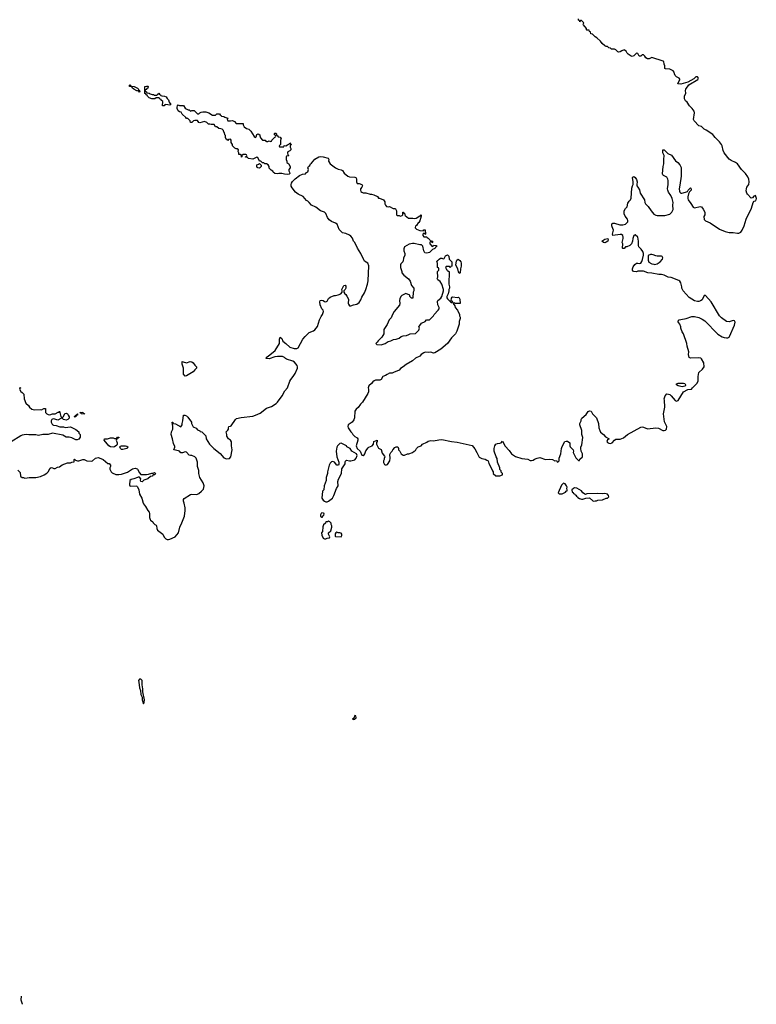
# Model space of a CAD drawing. Header units: inches. Extents: x 2386215 to 2556187, y 580866 to 760840.
# Tile 41 of 203: x 2528295 to 2538964, y 602745 to 616996. Entities that reach past the tile are written whole.
import ezdxf

# ---------------------------------------------------------------- set-up
doc = ezdxf.new("R2010")
doc.units = ezdxf.units.IN
doc.header["$MEASUREMENT"] = 0
for name, color, linetype in [('C5620', 7, 'Continuous'), ('C5621', 7, 'Continuous'), ('C5630', 7, 'Continuous'), ('C5631', 7, 'Continuous')]:
    doc.layers.add(name, color=color, linetype=linetype)

msp = doc.modelspace()

# ---------------------------------------------------------------- linework, layer by layer
at = {"layer": 'C5620', "color": 5, "elevation": 20}
msp.add_lwpolyline([(2528319, 602865), (2528311, 602810), (2528330, 602754), (2528331, 602745)], dxfattribs=at)
at = {"layer": 'C5621', "color": 5, "elevation": 40}
for points in [[(2530000, 615965), (2529990, 615966), (2529950, 615988), (2529926, 616010), (2529922, 616022), (2529887, 616027), (2529886, 616050), (2529890, 616054), (2529898, 616038), (2529913, 616033), (2529951, 616031), (2529994, 616010), (2530000, 616004)], [(2528294, 611674), (2528311, 611670), (2528298, 611662), (2528294, 611650), (2528310, 611614), (2528330, 611602), (2528354, 611574), (2528359, 611510), (2528384, 611444), (2528425, 611410), (2528438, 611390), (2528470, 611361), (2528510, 611351), (2528590, 611356), (2528610, 611351), (2528646, 611370), (2528670, 611370), (2528671, 611310), (2528690, 611291), (2528710, 611281), (2528730, 611279), (2528770, 611291), (2528810, 611292), (2528854, 611314), (2528866, 611314), (2528870, 611331), (2528890, 611254), (2528910, 611234), (2528930, 611254), (2528950, 611294), (2528970, 611302), (2528990, 611292), (2528998, 611270), (2529014, 611250), (2529012, 611230), (2528991, 611209), (2528970, 611201), (2528950, 611204), (2528929, 611209), (2528910, 611228), (2528890, 611222), (2528850, 611198), (2528790, 611219), (2528770, 611215), (2528762, 611210), (2528752, 611190), (2528752, 611170), (2528764, 611144), (2528774, 611130), (2528785, 611125), (2528824, 611124), (2528876, 611104), (2528930, 611102), (2528952, 611092), (2529030, 611102), (2529110, 611065), (2529151, 611030), (2529152, 611010), (2529172, 610990), (2529173, 610953), (2529153, 610927), (2529130, 610917), (2529110, 610917), (2529050, 610945), (2529013, 610953), (2528970, 610956), (2528922, 610982), (2528770, 611013), (2528710, 610994), (2528630, 610993), (2528570, 610979), (2528530, 610986), (2528430, 610986), (2528390, 610993), (2528330, 610983), (2528310, 610974), (2528174, 610886)], [(2528270, 610474), (2528300, 610440), (2528305, 610390), (2528310, 610382), (2528330, 610372), (2528350, 610372), (2528370, 610362), (2528404, 610364), (2528431, 610371), (2528530, 610371), (2528596, 610384), (2528652, 610408), (2528690, 610431), (2528710, 610452), (2528736, 610504), (2528750, 610514), (2528770, 610512), (2528790, 610502), (2528810, 610502), (2528843, 610517), (2528870, 610522), (2528910, 610551), (2528990, 610582), (2529030, 610582), (2529050, 610594), (2529082, 610598), (2529086, 610630), (2529090, 610634), (2529102, 610622), (2529132, 610612), (2529150, 610611), (2529196, 610624), (2529210, 610632), (2529230, 610632), (2529270, 610611), (2529330, 610605), (2529350, 610611), (2529392, 610648), (2529430, 610659), (2529470, 610647), (2529505, 610630), (2529570, 610572), (2529592, 610572), (2529612, 610550), (2529612, 610530), (2529602, 610510), (2529602, 610490), (2529622, 610450), (2529637, 610437), (2529690, 610412), (2529730, 610411), (2529770, 610418), (2529830, 610436), (2529855, 610445), (2529930, 610496), (2529970, 610505), (2529996, 610496), (2530000, 610489)], [(2530000, 610369), (2529950, 610349), (2529910, 610342), (2529890, 610326), (2529885, 610265), (2529891, 610251), (2529905, 610245), (2529990, 610251), (2529999, 610239), (2530000, 610235)]]:
    msp.add_lwpolyline(points, dxfattribs=at)
for points in [[(2529110, 611249), (2529086, 611250), (2529102, 611258), (2529106, 611270), (2529122, 611278), (2529126, 611290), (2529132, 611292), (2529132, 611270), (2529114, 611266)], [(2529230, 611288), (2529189, 611289), (2529182, 611302), (2529166, 611310), (2529210, 611314), (2529218, 611298), (2529234, 611294)], [(2529650, 610807), (2529610, 610812), (2529585, 610830), (2529518, 610910), (2529526, 610930), (2529569, 610931), (2529610, 610942), (2529650, 610942), (2529670, 610934), (2529690, 610934), (2529702, 610938), (2529710, 610954), (2529730, 610954), (2529730, 610946), (2529718, 610942), (2529714, 610930), (2529698, 610922), (2529694, 610910), (2529705, 610870), (2529705, 610850), (2529700, 610840), (2529670, 610813)], [(2529790, 610773), (2529770, 610776), (2529754, 610790), (2529747, 610813), (2529757, 610823), (2529772, 610828), (2529830, 610830), (2529845, 610825), (2529866, 610810), (2529847, 610790), (2529830, 610784)]]:
    msp.add_lwpolyline(points, close=True, dxfattribs=at)
at = {"layer": 'C5630', "color": 5, "elevation": 40}
msp.add_lwpolyline([(2530084, 610000), (2530088, 609988), (2530116, 609950), (2530150, 609892), (2530171, 609870), (2530176, 609850), (2530176, 609790), (2530183, 609763), (2530192, 609750), (2530222, 609730), (2530230, 609714), (2530254, 609690), (2530270, 609682), (2530278, 609670), (2530282, 609630), (2530292, 609610), (2530370, 609551), (2530388, 609508), (2530410, 609481), (2530430, 609471), (2530450, 609471), (2530470, 609478), (2530548, 609512), (2530593, 609570), (2530616, 609650), (2530646, 609714), (2530683, 609810), (2530694, 609890), (2530694, 609930), (2530677, 610000)], dxfattribs=at)
for points in [[(2532670, 609858), (2532662, 609850), (2532654, 609830), (2532654, 609810), (2532670, 609794), (2532682, 609798), (2532687, 609813), (2532702, 609818), (2532706, 609850), (2532696, 609856)], [(2532770, 609738), (2532752, 609728), (2532730, 609726), (2532722, 609710), (2532697, 609683), (2532685, 609655), (2532679, 609590), (2532667, 609570), (2532670, 609534), (2532692, 609492), (2532710, 609482), (2532730, 609482), (2532750, 609494), (2532782, 609498), (2532786, 609510), (2532768, 609548), (2532769, 609570), (2532802, 609598), (2532818, 609650), (2532818, 609670), (2532806, 609690), (2532806, 609710), (2532786, 609730)], [(2532890, 609578), (2532874, 609570), (2532864, 609556), (2532862, 609522), (2532870, 609514), (2532950, 609512), (2532962, 609530), (2532962, 609550), (2532950, 609562), (2532930, 609569), (2532909, 609569)], [(2530030, 607453), (2530016, 607430), (2530023, 607410), (2530032, 607328), (2530045, 607285), (2530052, 607230), (2530067, 607190), (2530068, 607150), (2530090, 607094), (2530100, 607120), (2530102, 607150), (2530079, 607270), (2530079, 607310), (2530068, 607370), (2530068, 607430), (2530052, 607452)], [(2533150, 606926), (2533134, 606886), (2533114, 606870), (2533130, 606865), (2533146, 606870), (2533166, 606890), (2533162, 606922)]]:
    msp.add_lwpolyline(points, close=True, dxfattribs=at)
at = {"layer": 'C5631', "color": 5, "elevation": 40}
for points in [[(2530677, 610000), (2530670, 610026), (2530669, 610050), (2530676, 610064), (2530770, 610123), (2530790, 610131), (2530850, 610123), (2530870, 610127), (2530890, 610139), (2530930, 610171), (2530957, 610203), (2530969, 610250), (2530955, 610295), (2530906, 610370), (2530889, 610430), (2530889, 610470), (2530872, 610530), (2530869, 610590), (2530850, 610649), (2530833, 610670), (2530790, 610689), (2530769, 610689), (2530750, 610695), (2530710, 610738), (2530690, 610742), (2530651, 610729), (2530630, 610728), (2530609, 610749), (2530596, 610756), (2530529, 610769), (2530542, 610810), (2530540, 610820), (2530523, 610863), (2530509, 610930), (2530489, 610991), (2530494, 611030), (2530514, 611070), (2530514, 611110), (2530506, 611170), (2530511, 611170), (2530513, 611153), (2530550, 611146), (2530630, 611102), (2530648, 611132), (2530649, 611150), (2530659, 611190), (2530666, 611270), (2530670, 611274), (2530688, 611272), (2530710, 611262), (2530730, 611242), (2530782, 611170), (2530785, 611150), (2530810, 611105), (2530850, 611082), (2530870, 611062), (2530904, 611044), (2530910, 611034), (2530933, 611033), (2530990, 610974), (2530998, 610930), (2531042, 610850), (2531059, 610839), (2531105, 610790), (2531199, 610719), (2531250, 610655), (2531290, 610639), (2531334, 610646), (2531355, 610670), (2531372, 610770), (2531363, 610830), (2531365, 610885), (2531350, 610909), (2531318, 610930), (2531295, 610970), (2531295, 610990), (2531286, 611030), (2531310, 611054), (2531318, 611070), (2531318, 611090), (2531326, 611110), (2531350, 611112), (2531360, 611120), (2531421, 611210), (2531437, 611223), (2531503, 611237), (2531670, 611259), (2531710, 611271), (2531778, 611302), (2531870, 611374), (2531943, 611397), (2532010, 611442), (2532030, 611461), (2532099, 611550), (2532137, 611623), (2532175, 611670), (2532210, 611765), (2532224, 611790), (2532258, 611830), (2532286, 611874), (2532318, 611950), (2532320, 611970), (2532315, 611990), (2532297, 612017), (2532277, 612037), (2532250, 612053), (2532161, 612081), (2532144, 612090), (2532129, 612109), (2532103, 612123), (2532030, 612121), (2531990, 612114), (2531910, 612089), (2531866, 612090), (2531868, 612110), (2531895, 612125), (2531997, 612210), (2532059, 612310), (2532059, 612370), (2532070, 612402), (2532090, 612382), (2532104, 612344), (2532150, 612310), (2532210, 612254), (2532270, 612237), (2532310, 612237), (2532330, 612247), (2532397, 612370), (2532429, 612410), (2532490, 612467), (2532550, 612491), (2532570, 612507), (2532607, 612553), (2532635, 612650), (2532660, 612700), (2532682, 612730), (2532695, 612770), (2532689, 612790), (2532673, 612813), (2532645, 612870), (2532641, 612910), (2532649, 612931), (2532670, 612936), (2532690, 612931), (2532710, 612916), (2532730, 612911), (2532750, 612922), (2532770, 612962), (2532790, 612978), (2532850, 613002), (2532870, 613002), (2532890, 613011), (2532910, 613012), (2532946, 613030), (2532967, 613053), (2532968, 613070), (2532962, 613090), (2532978, 613130), (2532990, 613151), (2533010, 613152), (2533018, 613138), (2533018, 613110), (2533011, 613089), (2532992, 613070), (2532992, 613050), (2533002, 613030), (2533019, 613019), (2533035, 612995), (2533058, 612950), (2533052, 612890), (2533058, 612878), (2533070, 612854), (2533090, 612854), (2533129, 612871), (2533152, 612872), (2533180, 612880), (2533210, 612905), (2533237, 612943), (2533250, 612981), (2533290, 613041), (2533310, 613090), (2533334, 613166), (2533343, 613217), (2533352, 613432), (2533336, 613470), (2533290, 613502), (2533278, 613518), (2533237, 613610), (2533189, 613690), (2533149, 613769), (2533129, 613790), (2533116, 613836), (2533090, 613864), (2533070, 613875), (2533019, 613899), (2532969, 613910), (2532921, 613961), (2532894, 614034), (2532870, 614053), (2532810, 614073), (2532779, 614099), (2532754, 614134), (2532730, 614190), (2532711, 614211), (2532650, 614230), (2532583, 614283), (2532521, 614310), (2532490, 614350), (2532469, 614369), (2532450, 614381), (2532399, 614439), (2532330, 614470), (2532290, 614499), (2532240, 614560), (2532226, 614586), (2532227, 614610), (2532233, 614630), (2532248, 614652), (2532287, 614693), (2532350, 614741), (2532390, 614758), (2532434, 614766), (2532450, 614782), (2532468, 614792), (2532478, 614830), (2532470, 614854), (2532478, 614870), (2532495, 614885), (2532509, 614910), (2532522, 614918), (2532544, 614950), (2532570, 614975), (2532630, 615011), (2532650, 615016), (2532689, 615011), (2532762, 614990), (2532771, 614971), (2532768, 614948), (2532791, 614911), (2532870, 614851), (2532910, 614831), (2532950, 614821), (2532970, 614811), (2532995, 614775), (2533050, 614731), (2533070, 614723), (2533150, 614718), (2533162, 614710), (2533171, 614691), (2533171, 614650), (2533185, 614625), (2533210, 614625), (2533250, 614611), (2533262, 614590), (2533252, 614570), (2533232, 614548), (2533231, 614530), (2533238, 614510), (2533250, 614498), (2533270, 614491), (2533310, 614492), (2533370, 614471), (2533390, 614472), (2533422, 614462), (2533475, 614435), (2533492, 614412), (2533508, 614412), (2533562, 614390), (2533582, 614362), (2533585, 614330), (2533591, 614310), (2533610, 614291), (2533630, 614285), (2533651, 614291), (2533705, 614265), (2533730, 614262), (2533737, 614257), (2533754, 614230), (2533754, 614170), (2533764, 614164), (2533790, 614162), (2533810, 614152), (2533836, 614164), (2533846, 614170), (2533846, 614210), (2533850, 614212), (2533858, 614198), (2533870, 614194), (2533872, 614170), (2533880, 614160), (2533924, 614124), (2533990, 614125), (2534010, 614118), (2534037, 614123), (2534090, 614158), (2534102, 614158), (2534112, 614172), (2534112, 614152), (2534090, 614086), (2534078, 614062), (2534065, 614055), (2534044, 614016), (2534030, 614006), (2534022, 613990), (2534024, 613984), (2534044, 613964), (2534090, 613946), (2534138, 613942), (2534150, 613952), (2534170, 613954), (2534174, 613890), (2534167, 613887), (2534162, 613902), (2534150, 613906), (2534134, 613890), (2534134, 613870), (2534150, 613854), (2534193, 613853), (2534198, 613838), (2534210, 613834), (2534234, 613810), (2534238, 613798), (2534274, 613790), (2534274, 613770), (2534270, 613766), (2534262, 613782), (2534250, 613786), (2534238, 613782), (2534234, 613770), (2534234, 613750), (2534270, 613714), (2534282, 613718), (2534290, 613734), (2534332, 613730), (2534334, 613710), (2534318, 613702), (2534310, 613686), (2534274, 613670), (2534230, 613628), (2534190, 613618), (2534162, 613622), (2534149, 613649), (2534136, 613716), (2534116, 613736), (2534090, 613738), (2534010, 613757), (2533984, 613756), (2533935, 613745), (2533870, 613706), (2533860, 613680), (2533858, 613650), (2533871, 613610), (2533871, 613590), (2533854, 613546), (2533850, 613506), (2533842, 613490), (2533816, 613464), (2533811, 613450), (2533811, 613411), (2533831, 613351), (2533832, 613330), (2533860, 613300), (2533924, 613244), (2533951, 613211), (2533971, 613150), (2534002, 613110), (2534002, 613070), (2533992, 613050), (2533991, 612970), (2533990, 612966), (2533970, 612966), (2533946, 612990), (2533946, 613010), (2533890, 613035), (2533830, 613004), (2533816, 612990), (2533803, 612957), (2533797, 612930), (2533801, 612890), (2533795, 612865), (2533718, 612770), (2533695, 612730), (2533677, 612683), (2533648, 612650), (2533616, 612584), (2533570, 612514), (2533568, 612450), (2533557, 612423), (2533540, 612400), (2533485, 612350), (2533472, 612328), (2533454, 612310), (2533470, 612294), (2533530, 612292), (2533586, 612310), (2533630, 612336), (2533670, 612346), (2533710, 612366), (2533750, 612371), (2533790, 612385), (2533822, 612410), (2533850, 612421), (2533895, 612425), (2533930, 612438), (2533950, 612451), (2534030, 612452), (2534076, 612504), (2534086, 612530), (2534078, 612550), (2534090, 612572), (2534116, 612604), (2534166, 612630), (2534186, 612650), (2534230, 612652), (2534260, 612680), (2534288, 612710), (2534298, 612730), (2534358, 612790), (2534369, 612810), (2534369, 612830), (2534349, 612870), (2534345, 612915), (2534350, 612932), (2534393, 612967), (2534409, 612990), (2534435, 613070), (2534435, 613090), (2534409, 613170), (2534385, 613205), (2534349, 613230), (2534342, 613250), (2534349, 613271), (2534348, 613350), (2534366, 613370), (2534366, 613390), (2534362, 613402), (2534348, 613408), (2534346, 613470), (2534338, 613490), (2534349, 613511), (2534370, 613532), (2534390, 613542), (2534410, 613542), (2534430, 613534), (2534442, 613538), (2534463, 613577), (2534490, 613592), (2534510, 613574), (2534514, 613530), (2534554, 613490), (2534554, 613450), (2534552, 613428), (2534538, 613422), (2534530, 613406), (2534522, 613422), (2534510, 613426), (2534470, 613426), (2534462, 613410), (2534478, 613378), (2534493, 613373), (2534498, 613358), (2534514, 613350), (2534512, 613170), (2534522, 613130), (2534522, 613110), (2534512, 613090), (2534512, 613070), (2534502, 613030), (2534482, 612990), (2534482, 612970), (2534490, 612954), (2534534, 612910), (2534550, 612902), (2534558, 612902), (2534566, 612910), (2534546, 612926), (2534547, 612967), (2534558, 612982), (2534570, 612985), (2534630, 612976), (2534650, 612978), (2534662, 612970), (2534671, 612950), (2534674, 612886), (2534608, 612888), (2534590, 612898), (2534582, 612898), (2534574, 612890), (2534595, 612855), (2534601, 612830), (2534636, 612790), (2534665, 612730), (2534666, 612710), (2534676, 612690), (2534676, 612670), (2534662, 612630), (2534658, 612590), (2534624, 612490), (2534605, 612450), (2534550, 612389), (2534490, 612310), (2534393, 612227), (2534310, 612172), (2534290, 612169), (2534250, 612184), (2534210, 612178), (2534170, 612182), (2534150, 612175), (2534111, 612150), (2534090, 612126), (2534030, 612098), (2533983, 612057), (2533894, 612006), (2533851, 611970), (2533811, 611949), (2533790, 611924), (2533710, 611889), (2533690, 611882), (2533650, 611878), (2533617, 611863), (2533595, 611845), (2533554, 611830), (2533532, 611790), (2533510, 611778), (2533450, 611778), (2533430, 611769), (2533410, 611755), (2533391, 611729), (2533350, 611695), (2533344, 611670), (2533348, 611648), (2533345, 611610), (2533335, 611585), (2533260, 611460), (2533230, 611433), (2533198, 611382), (2533170, 611359), (2533151, 611330), (2533145, 611235), (2533135, 611205), (2533112, 611170), (2533051, 611130), (2533047, 611110), (2533051, 611090), (2533091, 611030), (2533112, 611010), (2533122, 610990), (2533150, 610962), (2533184, 610944), (2533194, 610930), (2533192, 610910), (2533167, 610830), (2533182, 610790), (2533224, 610750), (2533250, 610691), (2533270, 610688), (2533284, 610696), (2533295, 610710), (2533306, 610754), (2533342, 610798), (2533352, 610808), (2533402, 610830), (2533418, 610850), (2533422, 610890), (2533474, 610910), (2533474, 610890), (2533464, 610876), (2533462, 610850), (2533490, 610794), (2533530, 610774), (2533544, 610724), (2533580, 610680), (2533582, 610670), (2533573, 610647), (2533572, 610630), (2533562, 610610), (2533565, 610585), (2533580, 610560), (2533590, 610552), (2533610, 610552), (2533620, 610560), (2533658, 610610), (2533662, 610650), (2533656, 610704), (2533669, 610731), (2533688, 610750), (2533698, 610770), (2533730, 610802), (2533750, 610812), (2533770, 610814), (2533782, 610790), (2533782, 610770), (2533802, 610750), (2533822, 610710), (2533850, 610692), (2533870, 610692), (2533910, 610714), (2533930, 610714), (2533986, 610730), (2534006, 610750), (2534030, 610762), (2534042, 610790), (2534066, 610814), (2534108, 610830), (2534130, 610852), (2534190, 610881), (2534210, 610896), (2534250, 610903), (2534290, 610901), (2534364, 610916), (2534410, 610921), (2534550, 610891), (2534630, 610883), (2534850, 610831), (2534885, 610785), (2534918, 610730), (2534950, 610662), (2534990, 610645), (2535037, 610637), (2535063, 610623), (2535078, 610610), (2535090, 610574), (2535140, 610480), (2535144, 610464), (2535154, 610450), (2535154, 610430), (2535193, 610393), (2535247, 610393), (2535286, 610410), (2535286, 610430), (2535268, 610448), (2535267, 610467), (2535248, 610488), (2535248, 610510), (2535214, 610590), (2535210, 610646), (2535195, 610670), (2535169, 610749), (2535169, 610789), (2535179, 610830), (2535190, 610852), (2535216, 610864), (2535250, 610865), (2535266, 610870), (2535290, 610894), (2535324, 610824), (2535383, 610763), (2535418, 610710), (2535475, 610675), (2535566, 610646), (2535654, 610634), (2535690, 610618), (2535710, 610616), (2535730, 610621), (2535750, 610635), (2535790, 610651), (2535830, 610661), (2535910, 610631), (2535970, 610636), (2536011, 610631), (2536047, 610613), (2536070, 610614), (2536078, 610598), (2536090, 610594), (2536106, 610610), (2536108, 610650), (2536133, 610710), (2536141, 610790), (2536150, 610818), (2536190, 610891), (2536210, 610898), (2536230, 610898), (2536262, 610870), (2536265, 610830), (2536270, 610814), (2536311, 610770), (2536316, 610750), (2536312, 610730), (2536350, 610654), (2536390, 610614), (2536402, 610618), (2536407, 610633), (2536446, 610670), (2536448, 610690), (2536447, 610713), (2536429, 610750), (2536422, 610790), (2536424, 610810), (2536437, 610843), (2536449, 610950), (2536437, 610990), (2536435, 611050), (2536408, 611130), (2536406, 611150), (2536428, 611190), (2536428, 611210), (2536438, 611230), (2536497, 611283), (2536530, 611325), (2536550, 611334), (2536571, 611330), (2536592, 611292), (2536650, 611234), (2536678, 611150), (2536685, 611090), (2536696, 611050), (2536708, 611028), (2536751, 610990), (2536777, 610957), (2536831, 610930), (2536806, 610914), (2536801, 610890), (2536810, 610878), (2536830, 610866), (2536850, 610863), (2536878, 610870), (2536908, 610910), (2536930, 610926), (2536950, 610923), (2536994, 610926), (2537038, 610942), (2537068, 610970), (2537098, 610990), (2537290, 611099), (2537310, 611103), (2537330, 611099), (2537390, 611073), (2537510, 611087), (2537546, 611086), (2537610, 611051), (2537630, 611048), (2537650, 611056), (2537664, 611070), (2537669, 611110), (2537636, 611176), (2537617, 611290), (2537640, 611390), (2537635, 611490), (2537630, 611510), (2537642, 611550), (2537670, 611582), (2537690, 611578), (2537710, 611571), (2537730, 611554), (2537790, 611483), (2537810, 611473), (2537830, 611483), (2537907, 611610), (2537970, 611642), (2538026, 611650), (2538038, 611670), (2538106, 611734), (2538119, 611770), (2538119, 611830), (2538129, 611890), (2538183, 611937), (2538209, 611971), (2538205, 612030), (2538170, 612089), (2538158, 612098), (2538130, 612104), (2538010, 612098), (2537990, 612106), (2537982, 612150), (2537984, 612190), (2537964, 612270), (2537959, 612310), (2537909, 612449), (2537890, 612478), (2537869, 612530), (2537869, 612550), (2537855, 612590), (2537829, 612630), (2537830, 612634), (2537846, 612650), (2537870, 612658), (2537950, 612671), (2538030, 612698), (2538070, 612701), (2538130, 612686), (2538181, 612661), (2538218, 612638), (2538404, 612444), (2538468, 612408), (2538497, 612397), (2538530, 612391), (2538550, 612391), (2538570, 612401), (2538577, 612410), (2538650, 612576), (2538657, 612617), (2538650, 612635), (2538630, 612644), (2538570, 612621), (2538530, 612629), (2538459, 612679), (2538429, 612710), (2538312, 612912), (2538230, 613006), (2538210, 613006), (2538177, 612943), (2538155, 612925), (2538130, 612918), (2538110, 612918), (2538070, 612929), (2537993, 612973), (2537904, 613070), (2537885, 613110), (2537885, 613130), (2537870, 613188), (2537854, 613210), (2537839, 613219), (2537730, 613264), (2537689, 613269), (2537630, 613298), (2537591, 613309), (2537550, 613310), (2537451, 613329), (2537393, 613333), (2537330, 613358), (2537250, 613358), (2537230, 613348), (2537186, 613350), (2537168, 613370), (2537168, 613390), (2537180, 613420), (2537206, 613454), (2537229, 613471), (2537250, 613471), (2537270, 613465), (2537290, 613471), (2537306, 613494), (2537317, 613523), (2537329, 613589), (2537329, 613610), (2537320, 613640), (2537296, 613676), (2537262, 613710), (2537255, 613730), (2537257, 613790), (2537249, 613850), (2537210, 613882), (2537201, 613879), (2537192, 613870), (2537173, 613827), (2537172, 613790), (2537154, 613750), (2537134, 613730), (2537090, 613708), (2537070, 613706), (2537050, 613686), (2537030, 613686), (2537026, 613690), (2537029, 613750), (2537022, 613770), (2537035, 613830), (2537035, 613850), (2537029, 613870), (2537010, 613885), (2536990, 613886), (2536886, 613870), (2536879, 613890), (2536894, 613950), (2536878, 613998), (2536869, 614010), (2536869, 614031), (2536875, 614045), (2536886, 614050), (2536910, 614051), (2536987, 614027), (2537032, 614028), (2537070, 614036), (2537101, 614070), (2537104, 614090), (2537099, 614110), (2537064, 614150), (2537050, 614186), (2537049, 614230), (2537070, 614262), (2537094, 614286), (2537102, 614338), (2537122, 614370), (2537142, 614390), (2537149, 614411), (2537162, 614558), (2537169, 614590), (2537178, 614610), (2537178, 614650), (2537169, 614710), (2537178, 614722), (2537190, 614725), (2537211, 614710), (2537230, 614682), (2537239, 614650), (2537231, 614611), (2537232, 614590), (2537250, 614572), (2537270, 614532), (2537283, 614483), (2537342, 614390), (2537351, 614350), (2537361, 614330), (2537399, 614290), (2537439, 614230), (2537481, 614181), (2537506, 614166), (2537530, 614160), (2537639, 614161), (2537710, 614183), (2537726, 614194), (2537739, 614210), (2537757, 614250), (2537754, 614310), (2537761, 614350), (2537743, 614410), (2537724, 614450), (2537690, 614499), (2537680, 614530), (2537678, 614550), (2537689, 614609), (2537689, 614669), (2537684, 614690), (2537670, 614718), (2537620, 614740), (2537608, 614750), (2537604, 614764), (2537615, 614870), (2537625, 614910), (2537623, 614970), (2537629, 615029), (2537609, 615070), (2537610, 615114), (2537630, 615112), (2537681, 615061), (2537733, 615033), (2537795, 614955), (2537826, 614930), (2537854, 614894), (2537875, 614855), (2537877, 614770), (2537874, 614730), (2537858, 614602), (2537847, 614550), (2537850, 614514), (2537858, 614498), (2537870, 614487), (2537887, 614487), (2537940, 614500), (2537969, 614511), (2537978, 614530), (2538010, 614562), (2538017, 614557), (2538022, 614550), (2538018, 614530), (2537996, 614504), (2537983, 614477), (2537971, 614430), (2537971, 614410), (2537977, 614390), (2538017, 614337), (2538050, 614281), (2538070, 614271), (2538150, 614291), (2538170, 614285), (2538195, 614255), (2538218, 614210), (2538216, 614170), (2538205, 614145), (2538210, 614105), (2538230, 614086), (2538297, 614057), (2538430, 613966), (2538511, 613931), (2538570, 613917), (2538630, 613916), (2538690, 613905), (2538712, 613908), (2538737, 613923), (2538758, 613950), (2538786, 614014), (2538816, 614110), (2538896, 614270), (2538919, 614350), (2538933, 614367), (2538950, 614373), (2538957, 614383), (2538963, 614390), (2538964, 614410), (2538950, 614449), (2538930, 614444), (2538910, 614419), (2538890, 614414), (2538835, 614470), (2538826, 614486), (2538818, 614518), (2538819, 614550), (2538827, 614573), (2538853, 614610), (2538862, 614650), (2538855, 614690), (2538843, 614723), (2538809, 614770), (2538749, 614830), (2538689, 614910), (2538662, 614930), (2538599, 614959), (2538570, 614979), (2538499, 615070), (2538483, 615103), (2538469, 615169), (2538459, 615190), (2538429, 615230), (2538369, 615290), (2538350, 615315), (2538332, 615332), (2538238, 615398), (2538209, 615409), (2538170, 615448), (2538130, 615458), (2538064, 615530), (2538055, 615550), (2538069, 615649), (2538062, 615670), (2538035, 615710), (2537995, 615750), (2537960, 615800), (2537940, 615820), (2537924, 615850), (2537924, 615890), (2537944, 615930), (2537939, 615970), (2537942, 615990), (2537986, 616054), (2538118, 616130), (2538128, 616150), (2538110, 616168), (2538090, 616168), (2538060, 616140), (2537970, 616094), (2537870, 616061), (2537829, 616069), (2537858, 616130), (2537856, 616136), (2537846, 616150), (2537809, 616169), (2537789, 616189), (2537778, 616210), (2537776, 616236), (2537758, 616258), (2537710, 616282), (2537650, 616284), (2537638, 616290), (2537638, 616330), (2537627, 616353), (2537626, 616390), (2537616, 616396), (2537450, 616448), (2537411, 616429), (2537390, 616430), (2537364, 616444), (2537349, 616469), (2537330, 616489), (2537310, 616489), (2537290, 616469), (2537269, 616469), (2537248, 616508), (2537230, 616509), (2537190, 616475), (2537165, 616465), (2537150, 616469), (2537110, 616495), (2537095, 616510), (2537079, 616539), (2537056, 616556), (2537050, 616558), (2537015, 616545), (2536992, 616530), (2536970, 616525), (2536958, 616530), (2536930, 616558), (2536910, 616568), (2536868, 616568), (2536850, 616586), (2536830, 616588), (2536810, 616608), (2536790, 616608), (2536770, 616618), (2536730, 616649), (2536705, 616685), (2536655, 616735), (2536629, 616749), (2536590, 616786), (2536566, 616790), (2536562, 616822), (2536550, 616826), (2536542, 616842), (2536510, 616846), (2536506, 616850), (2536506, 616870), (2536460, 616920), (2536458, 616930), (2536466, 616950), (2536430, 616986), (2536418, 616982), (2536414, 616970), (2536407, 616967), (2536402, 616982), (2536388, 616988), (2536386, 617010)], [(2530000, 616004), (2530014, 615990), (2530018, 615978), (2530032, 615972), (2530034, 615950), (2530030, 615946), (2530022, 615962), (2530000, 615965)], [(2530000, 610489), (2530030, 610436), (2530050, 610415), (2530130, 610413), (2530163, 610417), (2530211, 610431), (2530229, 610431), (2530250, 610442), (2530262, 610430), (2530252, 610410), (2530230, 610408), (2530212, 610390), (2530190, 610384), (2530150, 610349), (2530091, 610329), (2530070, 610309), (2530048, 610310), (2530044, 610330), (2530049, 610350), (2530030, 610374), (2530010, 610373), (2530000, 610369)], [(2530000, 610235), (2530021, 610190), (2530031, 610130), (2530063, 610070), (2530084, 610000)]]:
    msp.add_lwpolyline(points, dxfattribs=at)
for points in [[(2530250, 615902), (2530278, 615902), (2530290, 615914), (2530302, 615918), (2530310, 615934), (2530318, 615918), (2530334, 615910), (2530338, 615898), (2530353, 615893), (2530391, 615891), (2530418, 615878), (2530430, 615854), (2530450, 615834), (2530461, 615801), (2530482, 615770), (2530470, 615758), (2530410, 615766), (2530398, 615762), (2530390, 615748), (2530366, 615750), (2530368, 615810), (2530346, 615830), (2530342, 615842), (2530327, 615847), (2530322, 615862), (2530310, 615866), (2530270, 615866), (2530251, 615849), (2530208, 615848), (2530170, 615866), (2530146, 615890), (2530142, 615902), (2530126, 615910), (2530122, 615922), (2530107, 615927), (2530106, 616030), (2530130, 616034), (2530150, 616034), (2530154, 616030), (2530153, 616007), (2530138, 616002), (2530133, 615987), (2530118, 615982), (2530114, 615970), (2530118, 615958), (2530133, 615953), (2530138, 615938), (2530172, 615932), (2530184, 615924), (2530213, 615913), (2530232, 615912)], [(2530770, 615674), (2530790, 615682), (2530820, 615680), (2530833, 615673), (2530870, 615634), (2530890, 615634), (2530906, 615650), (2530923, 615657), (2530950, 615662), (2530990, 615662), (2531034, 615650), (2531090, 615612), (2531130, 615614), (2531150, 615634), (2531190, 615632), (2531198, 615618), (2531214, 615610), (2531218, 615598), (2531250, 615594), (2531264, 615584), (2531293, 615573), (2531314, 615570), (2531302, 615558), (2531304, 615544), (2531310, 615534), (2531350, 615532), (2531377, 615537), (2531404, 615524), (2531430, 615494), (2531530, 615494), (2531533, 615473), (2531545, 615445), (2531582, 615422), (2531612, 615410), (2531641, 615381), (2531690, 615305), (2531710, 615292), (2531719, 615301), (2531730, 615332), (2531750, 615342), (2531772, 615330), (2531773, 615313), (2531784, 615284), (2531810, 615254), (2531850, 615254), (2531858, 615238), (2531870, 615234), (2531890, 615234), (2531910, 615242), (2531930, 615234), (2531942, 615238), (2531946, 615250), (2531990, 615294), (2532002, 615298), (2532006, 615310), (2532002, 615322), (2531986, 615330), (2531986, 615350), (2531990, 615354), (2532012, 615352), (2532018, 615318), (2532030, 615314), (2532038, 615298), (2532070, 615294), (2532082, 615270), (2532074, 615250), (2532074, 615190), (2532054, 615170), (2532058, 615158), (2532070, 615154), (2532110, 615154), (2532122, 615158), (2532127, 615173), (2532150, 615172), (2532176, 615184), (2532202, 615198), (2532210, 615212), (2532218, 615198), (2532234, 615190), (2532218, 615182), (2532213, 615167), (2532212, 615150), (2532222, 615130), (2532222, 615110), (2532210, 615098), (2532178, 615082), (2532174, 615070), (2532178, 615038), (2532194, 615030), (2532190, 615026), (2532158, 615022), (2532154, 615010), (2532154, 614970), (2532162, 614950), (2532162, 614930), (2532194, 614910), (2532213, 614867), (2532214, 614850), (2532191, 614829), (2532191, 614810), (2532205, 614790), (2532210, 614768), (2532199, 614761), (2532170, 614757), (2532130, 614759), (2532090, 614769), (2532050, 614769), (2532030, 614764), (2531990, 614769), (2531966, 614790), (2531962, 614802), (2531936, 614816), (2531910, 614846), (2531908, 614870), (2531895, 614895), (2531870, 614908), (2531848, 614908), (2531830, 614926), (2531810, 614926), (2531790, 614946), (2531770, 614946), (2531742, 615002), (2531730, 615006), (2531670, 614978), (2531610, 614986), (2531590, 615006), (2531567, 615007), (2531567, 615013), (2531582, 615018), (2531586, 615030), (2531582, 615042), (2531570, 615046), (2531530, 615046), (2531514, 615030), (2531514, 615010), (2531510, 615006), (2531506, 615010), (2531506, 615030), (2531490, 615046), (2531470, 615046), (2531468, 615050), (2531467, 615067), (2531458, 615090), (2531466, 615110), (2531447, 615127), (2531430, 615128), (2531410, 615138), (2531378, 615170), (2531378, 615190), (2531360, 615220), (2531358, 615250), (2531350, 615266), (2531318, 615262), (2531310, 615246), (2531302, 615262), (2531287, 615267), (2531278, 615290), (2531278, 615318), (2531268, 615330), (2531262, 615362), (2531250, 615366), (2531246, 615390), (2531226, 615410), (2531210, 615418), (2531180, 615420), (2531150, 615446), (2531130, 615446), (2531110, 615478), (2531070, 615478), (2531050, 615486), (2531030, 615486), (2531008, 615510), (2530970, 615524), (2530902, 615502), (2530890, 615506), (2530870, 615538), (2530830, 615538), (2530814, 615530), (2530790, 615508), (2530768, 615508), (2530766, 615530), (2530730, 615566), (2530710, 615566), (2530700, 615580), (2530649, 615629), (2530635, 615655), (2530610, 615662), (2530590, 615678), (2530575, 615710), (2530575, 615730), (2530582, 615750), (2530590, 615762), (2530610, 615754), (2530670, 615752), (2530690, 615714), (2530704, 615704), (2530733, 615693), (2530752, 615692)], [(2531770, 614849), (2531746, 614850), (2531736, 614856), (2531729, 614870), (2531730, 614894), (2531756, 614904), (2531770, 614914), (2531794, 614890), (2531792, 614870)], [(2536770, 613766), (2536748, 613770), (2536726, 613790), (2536770, 613819), (2536814, 613830), (2536818, 613810), (2536811, 613790), (2536790, 613774)], [(2534670, 613324), (2534658, 613330), (2534650, 613346), (2534642, 613390), (2534622, 613422), (2534613, 613450), (2534620, 613500), (2534627, 613513), (2534648, 613532), (2534670, 613512), (2534684, 613490), (2534690, 613470), (2534690, 613430), (2534677, 613390), (2534675, 613330)], [(2537450, 613598), (2537430, 613598), (2537398, 613582), (2537395, 613515), (2537408, 613488), (2537450, 613463), (2537477, 613457), (2537490, 613454), (2537530, 613462), (2537569, 613490), (2537604, 613530), (2537609, 613550), (2537598, 613570), (2537590, 613575), (2537530, 613573), (2537510, 613576), (2537470, 613594)], [(2530690, 611838), (2530670, 611866), (2530669, 611950), (2530649, 612010), (2530649, 612050), (2530662, 612042), (2530710, 612031), (2530766, 612050), (2530790, 612046), (2530810, 612031), (2530834, 611994), (2530856, 611970), (2530857, 611950), (2530832, 611928), (2530810, 611899), (2530710, 611842)], [(2537890, 611684), (2537830, 611696), (2537806, 611710), (2537810, 611727), (2537830, 611735), (2537910, 611736), (2537928, 611730), (2537940, 611710), (2537937, 611703), (2537928, 611692), (2537910, 611685)], [(2532950, 610869), (2532930, 610861), (2532896, 610830), (2532887, 610810), (2532880, 610750), (2532887, 610670), (2532918, 610590), (2532919, 610561), (2532911, 610549), (2532890, 610549), (2532853, 610593), (2532830, 610602), (2532810, 610595), (2532790, 610578), (2532776, 610550), (2532751, 610450), (2532751, 610430), (2532735, 610370), (2532733, 610327), (2532705, 610250), (2532702, 610190), (2532682, 610170), (2532671, 610070), (2532690, 610042), (2532710, 610025), (2532730, 610018), (2532750, 610018), (2532770, 610025), (2532824, 610070), (2532844, 610110), (2532882, 610210), (2532909, 610250), (2532905, 610310), (2532913, 610347), (2532958, 610430), (2532963, 610497), (2533009, 610570), (2533009, 610590), (2533015, 610605), (2533030, 610622), (2533070, 610611), (2533090, 610611), (2533150, 610625), (2533170, 610651), (2533185, 610690), (2533173, 610713), (2533108, 610750), (2533082, 610790), (2533035, 610815), (2533026, 610830)], [(2536170, 610288), (2536142, 610258), (2536092, 610150), (2536110, 610132), (2536150, 610132), (2536170, 610142), (2536202, 610158), (2536210, 610174), (2536222, 610178), (2536226, 610190), (2536218, 610210), (2536222, 610230), (2536215, 610250), (2536197, 610277)], [(2536330, 610218), (2536314, 610210), (2536294, 610190), (2536298, 610158), (2536310, 610154), (2536318, 610138), (2536334, 610130), (2536338, 610118), (2536350, 610114), (2536360, 610100), (2536374, 610090), (2536378, 610078), (2536404, 610064), (2536430, 610054), (2536450, 610054), (2536493, 610073), (2536550, 610074), (2536594, 610030), (2536610, 610025), (2536630, 610032), (2536650, 610032), (2536670, 610042), (2536735, 610045), (2536790, 610072), (2536807, 610073), (2536826, 610090), (2536822, 610110), (2536808, 610130), (2536770, 610139), (2536730, 610133), (2536670, 610139), (2536510, 610135), (2536490, 610126), (2536449, 610149), (2536430, 610175), (2536364, 610216)]]:
    msp.add_lwpolyline(points, close=True, dxfattribs=at)

doc.saveas('drawing.dxf')
